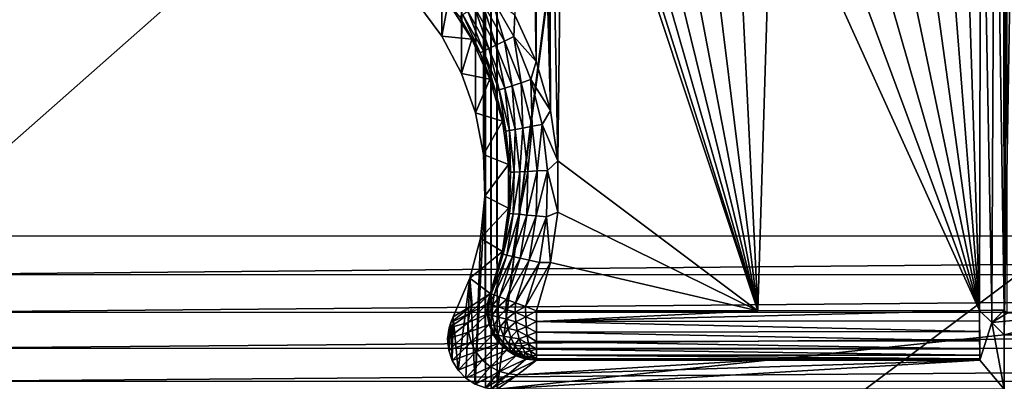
# Model space of a CAD drawing. Header units: metres. Extents: x -205 to 205, y -104 to 104.
# Tile 81 of 256: x -171.22 to -151.31, y -40.39 to -33.08. Entities that reach past the tile are written whole.
import ezdxf

# ---------------------------------------------------------------- set-up
doc = ezdxf.new("R2010")
doc.units = ezdxf.units.M
doc.layers.add('solid_01_2-CONSUMER_EHM_BOX_SW0001', color=7, linetype='CONTINUOUS')

msp = doc.modelspace()

# ---------------------------------------------------------------- linework, layer by layer
at = {"layer": 'solid_01_2-CONSUMER_EHM_BOX_SW0001'}
for points in [[(-200.010849, -74.958488), (-200.010773, 75.041512), (-0.010778, 75.04142)], [(-0.010849, -74.95858), (-200.010849, -74.958488), (-0.010778, 75.04142)], [(-161.677689, 40.640488, 63.099998), (-161.689453, -40.538452, 63.099998), (-161.791092, 40.620502, 63.099998)], [(-161.677689, 40.640488, 63.099998), (-161.570435, -40.546978, 63.099998), (-161.689453, -40.538452, 63.099998)], [(-161.558655, 40.648964, 63.099998), (-161.570435, -40.546978, 63.099998), (-161.677689, 40.640488, 63.099998)], [(-161.558655, 40.648964, 63.099998), (-151.302917, 40.647495, 63.099998), (-161.570435, -40.546978, 63.099998)], [(-151.302917, 40.647495, 63.099998), (-151.303085, 39.547829, 63.099998), (-161.570435, -40.546978, 63.099998)], [(-161.791092, 40.620502, 63.099998), (-161.802826, -40.518425, 63.099998), (-161.814896, -36.645847, 63.099998)], [(-161.791092, 40.620502, 63.099998), (-161.814896, -36.645847, 63.099998), (-161.804382, 36.747906, 63.099998)], [(-161.791092, 40.620502, 63.099998), (-161.689453, -40.538452, 63.099998), (-161.802826, -40.518425, 63.099998)], [(-161.570435, -40.546978, 63.099998), (-151.303085, 39.547829, 63.099998), (-151.314392, -39.44878, 63.099998)], [(-151.303085, 39.547829, 63.099998), (-149.999695, 39.547642, 63.099998), (-151.314392, -39.44878, 63.099998)], [(-149.999695, 39.547642, 63.099998), (-150.011002, -39.448967, 63.099998), (-151.314392, -39.44878, 63.099998)], [(-173.512405, -37.4473, 108.5), (-88.501671, 37.540531, 108.5), (-173.501678, 37.5527, 108.5)], [(-173.512405, -37.4473, 108.5), (-88.512413, -37.459469, 108.5), (-88.501671, 37.540531, 108.5)], [(-161.804382, 36.747906, 63.099998), (-161.847717, -35.799599, 63.099998), (-161.837448, 35.901665, 63.099998)], [(-161.804382, 36.747906, 63.099998), (-161.814896, -36.645847, 63.099998), (-161.847717, -35.799599, 63.099998)], [(-161.837448, 35.901665, 63.099998), (-161.847717, -35.799599, 63.099998), (-162.008255, -34.962471, 63.099998)], [(-161.837448, 35.901665, 63.099998), (-162.008255, -34.962471, 63.099998), (-161.99823, 35.064583, 63.099998)], [(-161.99823, 35.064583, 63.099998), (-162.288254, -34.164326, 63.099998), (-162.278458, 34.266518, 63.099998)], [(-161.99823, 35.064583, 63.099998), (-162.008255, -34.962471, 63.099998), (-162.288254, -34.164326, 63.099998)], [(-162.278458, 34.266518, 63.099998), (-162.687775, -33.410549, 63.099998), (-162.678192, 33.512852, 63.099998)], [(-162.278458, 34.266518, 63.099998), (-162.288254, -34.164326, 63.099998), (-162.687775, -33.410549, 63.099998)], [(-160.763412, 34.040085, 6), (-161.004135, 20.350912, 6), (-160.777832, -33.9258, 6)], [(-160.751923, -24.948938, 6), (-160.763412, 34.040085, 6), (-160.777832, -33.9258, 6)], [(-162.678192, 33.512852, 63.099998), (-162.687775, -33.410549, 63.099998), (-163.189926, -32.730389, 63.099998)], [(-161.004135, 20.350912, 6), (-161.009949, -20.249088, 6), (-160.777832, -33.9258, 6)], [(-161.009949, -20.249088, 6), (-161.208527, -32.987286, 6), (-160.777832, -33.9258, 6)], [(-160.751923, -24.948938, 6), (-160.777832, -33.9258, 6), (-160.486526, -34.913925, 6)], [(-160.69368, -25.69068, 6), (-160.751923, -24.948938, 6), (-160.486526, -34.913925, 6)], [(-160.520126, -26.414177, 6), (-160.69368, -25.69068, 6), (-160.486526, -34.913925, 6)], [(-151.32782, -25.69239, 6), (-151.501648, -26.415825, 6), (-151.312622, -38.950478, 6)], [(-151.32782, -25.69239, 6), (-151.312622, -38.950478, 6), (-151.31134, -29.950476, 6)], [(-160.520126, -26.414177, 6), (-160.486526, -34.913925, 6), (-160.339401, -35.933533, 6)], [(-160.235504, -27.101614, 6), (-160.520126, -26.414177, 6), (-160.339401, -35.933533, 6)], [(-151.501648, -26.415825, 6), (-151.786514, -27.103157, 6), (-151.565704, -38.950439, 6)], [(-151.501648, -26.415825, 6), (-151.565704, -38.950439, 6), (-151.312622, -38.950478, 6)], [(-160.235504, -27.101614, 6), (-160.339401, -35.933533, 6), (-156.293182, -38.960506, 6)], [(-159.846863, -27.736061, 6), (-160.235504, -27.101614, 6), (-156.293182, -38.960506, 6)], [(-151.786514, -27.103157, 6), (-152.175385, -27.737461, 6), (-151.812622, -38.955612, 6)], [(-151.786514, -27.103157, 6), (-151.812622, -38.955612, 6), (-151.565704, -38.950439, 6)], [(-159.363754, -28.301895, 6), (-159.846863, -27.736061, 6), (-156.293182, -38.960506, 6)], [(-152.175385, -27.737461, 6), (-152.658707, -28.303118, 6), (-151.812622, -38.955612, 6)], [(-158.798065, -28.785183, 6), (-159.363754, -28.301895, 6), (-156.293182, -38.960506, 6)], [(-152.658707, -28.303118, 6), (-153.224564, -28.7862, 6), (-151.812622, -38.955612, 6)], [(-158.163757, -29.174025, 6), (-158.798065, -28.785183, 6), (-156.293182, -38.960506, 6)], [(-153.224564, -28.7862, 6), (-153.859024, -29.17481, 6), (-151.812622, -38.955612, 6)], [(-157.476425, -29.458845, 6), (-158.163757, -29.174025, 6), (-156.293182, -38.960506, 6)], [(-153.859024, -29.17481, 6), (-154.546463, -29.459379, 6), (-151.812622, -38.955612, 6)], [(-156.752991, -29.632637, 6), (-157.476425, -29.458845, 6), (-156.293182, -38.960506, 6)], [(-154.546463, -29.459379, 6), (-155.269943, -29.632904, 6), (-151.812622, -38.955612, 6)], [(-156.011292, -29.691114, 6), (-156.752991, -29.632637, 6), (-156.293182, -38.960506, 6)], [(-155.269943, -29.632904, 6), (-156.011292, -29.691114, 6), (-151.812622, -38.955612, 6)], [(-156.011292, -29.691114, 6), (-156.293182, -38.960506, 6), (-151.812622, -38.955612, 6)], [(-151.253738, -30.008081, 12.6), (-151.31134, -29.950476, 6), (-151.312622, -38.950478, 6)], [(-151.253738, -30.008081, 12.6), (-151.312622, -38.950478, 6), (-151.255035, -39.008083, 12.6)], [(-161.871216, -32.72221, 6.097567), (-161.422974, -33.511398, 6.097567), (-161.69548, -32.606133, 6.024549)], [(-161.69548, -32.606133, 6.024549), (-161.233261, -33.419907, 6.024549), (-161.208527, -32.987286, 6)], [(-161.422974, -33.511398, 6.097567), (-161.233261, -33.419907, 6.024549), (-161.69548, -32.606133, 6.024549)], [(-163.189926, -32.730389, 63.099998), (-162.687775, -33.410549, 63.099998), (-162.560318, -32.731842, 6.991273)], [(-162.687775, -33.410549, 63.099998), (-162.081436, -33.47514, 6.991273), (-162.560318, -32.731842, 6.991273)], [(-162.560318, -32.731842, 6.991273), (-162.081436, -33.47514, 6.991273), (-162.323807, -33.021149, 6.770193)], [(-162.16127, -32.913784, 6.372272), (-161.736053, -33.662395, 6.372272), (-162.029099, -32.826488, 6.215427)], [(-162.029099, -32.826488, 6.215427), (-161.593384, -33.59359, 6.215427), (-161.871216, -32.72221, 6.097567)], [(-161.736053, -33.662395, 6.372272), (-161.593384, -33.59359, 6.215427), (-162.029099, -32.826488, 6.215427)], [(-161.593384, -33.59359, 6.215427), (-161.422974, -33.511398, 6.097567), (-161.871216, -32.72221, 6.097567)], [(-162.323807, -33.021149, 6.770193), (-161.91153, -33.747021, 6.770193), (-162.261154, -32.979763, 6.560308)], [(-162.081436, -33.47514, 6.991273), (-161.91153, -33.747021, 6.770193), (-162.323807, -33.021149, 6.770193)], [(-162.261154, -32.979763, 6.560308), (-161.843887, -33.714401, 6.560308), (-162.16127, -32.913784, 6.372272)], [(-161.91153, -33.747021, 6.770193), (-161.843887, -33.714401, 6.560308), (-162.261154, -32.979763, 6.560308)], [(-161.843887, -33.714401, 6.560308), (-161.736053, -33.662395, 6.372272), (-162.16127, -32.913784, 6.372272)], [(-161.233261, -33.419907, 6.024549), (-160.777832, -33.9258, 6), (-161.208527, -32.987286, 6)], [(-162.687775, -33.410549, 63.099998), (-162.288254, -34.164326, 63.099998), (-162.081436, -33.47514, 6.991273)], [(-161.422974, -33.511398, 6.097567), (-161.084473, -34.353519, 6.097567), (-161.233261, -33.419907, 6.024549)], [(-161.233261, -33.419907, 6.024549), (-160.884216, -34.288261, 6.024549), (-160.777832, -33.9258, 6)], [(-161.084473, -34.353519, 6.097567), (-160.884216, -34.288261, 6.024549), (-161.233261, -33.419907, 6.024549)], [(-162.288254, -34.164326, 63.099998), (-161.713303, -34.279079, 6.991273), (-162.081436, -33.47514, 6.991273)], [(-162.081436, -33.47514, 6.991273), (-161.713303, -34.279079, 6.991273), (-161.91153, -33.747021, 6.770193)], [(-161.736053, -33.662395, 6.372272), (-161.414963, -34.461216, 6.372272), (-161.593384, -33.59359, 6.215427)], [(-161.593384, -33.59359, 6.215427), (-161.264359, -34.41214, 6.215427), (-161.422974, -33.511398, 6.097567)], [(-161.414963, -34.461216, 6.372272), (-161.264359, -34.41214, 6.215427), (-161.593384, -33.59359, 6.215427)], [(-161.264359, -34.41214, 6.215427), (-161.084473, -34.353519, 6.097567), (-161.422974, -33.511398, 6.097567)], [(-161.91153, -33.747021, 6.770193), (-161.600174, -34.521576, 6.770193), (-161.843887, -33.714401, 6.560308)], [(-161.713303, -34.279079, 6.991273), (-161.600174, -34.521576, 6.770193), (-161.91153, -33.747021, 6.770193)], [(-161.843887, -33.714401, 6.560308), (-161.528793, -34.49831, 6.560308), (-161.736053, -33.662395, 6.372272)], [(-161.600174, -34.521576, 6.770193), (-161.528793, -34.49831, 6.560308), (-161.843887, -33.714401, 6.560308)], [(-161.528793, -34.49831, 6.560308), (-161.414963, -34.461216, 6.372272), (-161.736053, -33.662395, 6.372272)], [(-160.884216, -34.288261, 6.024549), (-160.486526, -34.913925, 6), (-160.777832, -33.9258, 6)], [(-162.288254, -34.164326, 63.099998), (-162.008255, -34.962471, 63.099998), (-161.713303, -34.279079, 6.991273)], [(-162.008255, -34.962471, 63.099998), (-161.463455, -35.127258, 6.991273), (-161.713303, -34.279079, 6.991273)], [(-161.713303, -34.279079, 6.991273), (-161.463455, -35.127258, 6.991273), (-161.600174, -34.521576, 6.770193)], [(-161.414963, -34.461216, 6.372272), (-161.203766, -35.295849, 6.372272), (-161.264359, -34.41214, 6.215427)], [(-161.264359, -34.41214, 6.215427), (-161.047943, -35.267387, 6.215427), (-161.084473, -34.353519, 6.097567)], [(-161.203766, -35.295849, 6.372272), (-161.047943, -35.267387, 6.215427), (-161.264359, -34.41214, 6.215427)], [(-161.084473, -34.353519, 6.097567), (-160.861816, -35.233391, 6.097567), (-160.884216, -34.288261, 6.024549)], [(-161.047943, -35.267387, 6.215427), (-160.861816, -35.233391, 6.097567), (-161.084473, -34.353519, 6.097567)], [(-160.884216, -34.288261, 6.024549), (-160.654633, -35.195545, 6.024549), (-160.486526, -34.913925, 6)], [(-160.861816, -35.233391, 6.097567), (-160.654633, -35.195545, 6.024549), (-160.884216, -34.288261, 6.024549)], [(-161.600174, -34.521576, 6.770193), (-161.395401, -35.330853, 6.770193), (-161.528793, -34.49831, 6.560308)], [(-161.463455, -35.127258, 6.991273), (-161.395401, -35.330853, 6.770193), (-161.600174, -34.521576, 6.770193)], [(-161.528793, -34.49831, 6.560308), (-161.321533, -35.31736, 6.560308), (-161.414963, -34.461216, 6.372272)], [(-161.395401, -35.330853, 6.770193), (-161.321533, -35.31736, 6.560308), (-161.528793, -34.49831, 6.560308)], [(-161.321533, -35.31736, 6.560308), (-161.203766, -35.295849, 6.372272), (-161.414963, -34.461216, 6.372272)], [(-162.008255, -34.962471, 63.099998), (-161.847717, -35.799599, 63.099998), (-161.463455, -35.127258, 6.991273)], [(-160.654633, -35.195545, 6.024549), (-160.339401, -35.933533, 6), (-160.486526, -34.913925, 6)], [(-161.847717, -35.799599, 63.099998), (-161.33699, -36.002377, 6.991273), (-161.463455, -35.127258, 6.991273)], [(-161.463455, -35.127258, 6.991273), (-161.33699, -36.002377, 6.991273), (-161.395401, -35.330853, 6.770193)], [(-161.047943, -35.267387, 6.215427), (-160.948044, -36.143917, 6.215427), (-160.861816, -35.233391, 6.097567)], [(-160.948044, -36.143917, 6.215427), (-160.759033, -36.135159, 6.097567), (-160.861816, -35.233391, 6.097567)], [(-160.861816, -35.233391, 6.097567), (-160.759033, -36.135159, 6.097567), (-160.654633, -35.195545, 6.024549)], [(-160.759033, -36.135159, 6.097567), (-160.548645, -36.125408, 6.024549), (-160.654633, -35.195545, 6.024549)], [(-160.654633, -35.195545, 6.024549), (-160.548645, -36.125408, 6.024549), (-160.339401, -35.933533, 6)], [(-161.395401, -35.330853, 6.770193), (-161.300858, -36.160271, 6.770193), (-161.321533, -35.31736, 6.560308)], [(-161.33699, -36.002377, 6.991273), (-161.300858, -36.160271, 6.770193), (-161.395401, -35.330853, 6.770193)], [(-161.321533, -35.31736, 6.560308), (-161.225845, -36.156796, 6.560308), (-161.203766, -35.295849, 6.372272)], [(-161.300858, -36.160271, 6.770193), (-161.225845, -36.156796, 6.560308), (-161.321533, -35.31736, 6.560308)], [(-161.225845, -36.156796, 6.560308), (-161.106262, -36.151253, 6.372272), (-161.203766, -35.295849, 6.372272)], [(-161.203766, -35.295849, 6.372272), (-161.106262, -36.151253, 6.372272), (-161.047943, -35.267387, 6.215427)], [(-161.106262, -36.151253, 6.372272), (-160.948044, -36.143917, 6.215427), (-161.047943, -35.267387, 6.215427)], [(-161.847717, -35.799599, 63.099998), (-161.814896, -36.645847, 63.099998), (-161.33699, -36.002377, 6.991273)], [(-161.814896, -36.645847, 63.099998), (-161.336456, -36.886585, 6.991273), (-161.33699, -36.002377, 6.991273)], [(-161.33699, -36.002377, 6.991273), (-161.336456, -36.886585, 6.991273), (-161.300858, -36.160271, 6.770193)], [(-160.548645, -36.125408, 6.024549), (-160.339645, -36.966156, 6), (-160.339401, -35.933533, 6)], [(-156.293182, -38.960506, 6), (-160.339401, -35.933533, 6), (-160.339645, -36.966156, 6)], [(-161.336456, -36.886585, 6.991273), (-161.318268, -36.994877, 6.770193), (-161.300858, -36.160271, 6.770193)], [(-161.318268, -36.994877, 6.770193), (-161.243469, -37.00148, 6.560308), (-161.225845, -36.156796, 6.560308)], [(-161.300858, -36.160271, 6.770193), (-161.318268, -36.994877, 6.770193), (-161.225845, -36.156796, 6.560308)], [(-161.243469, -37.00148, 6.560308), (-161.124222, -37.012005, 6.372272), (-161.106262, -36.151253, 6.372272)], [(-161.225845, -36.156796, 6.560308), (-161.243469, -37.00148, 6.560308), (-161.106262, -36.151253, 6.372272)], [(-161.124222, -37.012005, 6.372272), (-160.966446, -37.025932, 6.215427), (-160.948044, -36.143917, 6.215427)], [(-161.106262, -36.151253, 6.372272), (-161.124222, -37.012005, 6.372272), (-160.948044, -36.143917, 6.215427)], [(-160.966446, -37.025932, 6.215427), (-160.777969, -37.042568, 6.097567), (-160.759033, -36.135159, 6.097567)], [(-160.948044, -36.143917, 6.215427), (-160.966446, -37.025932, 6.215427), (-160.759033, -36.135159, 6.097567)], [(-160.777969, -37.042568, 6.097567), (-160.568176, -37.061085, 6.024549), (-160.548645, -36.125408, 6.024549)], [(-160.759033, -36.135159, 6.097567), (-160.777969, -37.042568, 6.097567), (-160.548645, -36.125408, 6.024549)], [(-160.548645, -36.125408, 6.024549), (-160.568176, -37.061085, 6.024549), (-160.339645, -36.966156, 6)], [(-161.814896, -36.645847, 63.099998), (-162.012955, -40.443649, 63.099998), (-161.906998, -37.491917, 63.099998)], [(-161.814896, -36.645847, 63.099998), (-161.802826, -40.518425, 63.099998), (-162.012955, -40.443649, 63.099998)], [(-161.814896, -36.645847, 63.099998), (-161.906998, -37.491917, 63.099998), (-161.336456, -36.886585, 6.991273)], [(-161.906998, -37.491917, 63.099998), (-161.461899, -37.761852, 6.991273), (-161.336456, -36.886585, 6.991273)], [(-161.336456, -36.886585, 6.991273), (-161.461899, -37.761852, 6.991273), (-161.318268, -36.994877, 6.770193)], [(-161.461899, -37.761852, 6.991273), (-161.447327, -37.81963, 6.770193), (-161.318268, -36.994877, 6.770193)], [(-161.318268, -36.994877, 6.770193), (-161.447327, -37.81963, 6.770193), (-161.243469, -37.00148, 6.560308)], [(-161.447327, -37.81963, 6.770193), (-161.374084, -37.836189, 6.560308), (-161.243469, -37.00148, 6.560308)], [(-161.243469, -37.00148, 6.560308), (-161.374084, -37.836189, 6.560308), (-161.124222, -37.012005, 6.372272)], [(-161.374084, -37.836189, 6.560308), (-161.257324, -37.862595, 6.372272), (-161.124222, -37.012005, 6.372272)], [(-161.124222, -37.012005, 6.372272), (-161.257324, -37.862595, 6.372272), (-160.966446, -37.025932, 6.215427)], [(-161.257324, -37.862595, 6.372272), (-161.102829, -37.89753, 6.215427), (-160.966446, -37.025932, 6.215427)], [(-160.966446, -37.025932, 6.215427), (-161.102829, -37.89753, 6.215427), (-160.777969, -37.042568, 6.097567)], [(-160.568176, -37.061085, 6.024549), (-160.486908, -37.984097, 6), (-160.339645, -36.966156, 6)], [(-156.293182, -38.960506, 6), (-160.339645, -36.966156, 6), (-160.486908, -37.984097, 6)], [(-161.102829, -37.89753, 6.215427), (-160.918274, -37.939262, 6.097567), (-160.777969, -37.042568, 6.097567)], [(-160.777969, -37.042568, 6.097567), (-160.918274, -37.939262, 6.097567), (-160.568176, -37.061085, 6.024549)], [(-160.918274, -37.939262, 6.097567), (-160.712845, -37.985714, 6.024549), (-160.568176, -37.061085, 6.024549)], [(-160.568176, -37.061085, 6.024549), (-160.712845, -37.985714, 6.024549), (-160.486908, -37.984097, 6)], [(-173.450943, -38.22963, 108.5), (-88.512413, -37.459469, 108.5), (-173.512405, -37.4473, 108.5)], [(-173.450943, -38.22963, 108.5), (-88.574104, -38.241779, 108.5), (-88.512413, -37.459469, 108.5)], [(-161.906998, -37.491917, 63.099998), (-162.012955, -40.443649, 63.099998), (-162.12114, -38.302673, 63.099998)], [(-161.906998, -37.491917, 63.099998), (-162.12114, -38.302673, 63.099998), (-161.461899, -37.761852, 6.991273)], [(-162.12114, -38.302673, 63.099998), (-161.710724, -38.610321, 6.991273), (-161.461899, -37.761852, 6.991273)], [(-161.461899, -37.761852, 6.991273), (-161.710724, -38.610321, 6.991273), (-161.447327, -37.81963, 6.770193)], [(-161.447327, -37.81963, 6.770193), (-161.710724, -38.610321, 6.991273), (-161.688599, -38.61858, 6.783763)], [(-161.447327, -37.81963, 6.770193), (-161.688599, -38.61858, 6.783763), (-161.374084, -37.836189, 6.560308)], [(-161.374084, -37.836189, 6.560308), (-161.688599, -38.61858, 6.783763), (-161.625351, -38.642155, 6.582862)], [(-161.374084, -37.836189, 6.560308), (-161.625351, -38.642155, 6.582862), (-161.257324, -37.862595, 6.372272)], [(-161.257324, -37.862595, 6.372272), (-161.625351, -38.642155, 6.582862), (-161.521103, -38.681007, 6.396805)], [(-161.257324, -37.862595, 6.372272), (-161.521103, -38.681007, 6.396805), (-161.102829, -37.89753, 6.215427)], [(-161.102829, -37.89753, 6.215427), (-161.521103, -38.681007, 6.396805), (-161.37738, -38.73457, 6.235157)], [(-161.102829, -37.89753, 6.215427), (-161.37738, -38.73457, 6.235157), (-160.918274, -37.939262, 6.097567)], [(-160.918274, -37.939262, 6.097567), (-161.37738, -38.73457, 6.235157), (-161.198502, -38.801239, 6.108651)], [(-160.918274, -37.939262, 6.097567), (-161.198502, -38.801239, 6.108651), (-160.712845, -37.985714, 6.024549)], [(-160.712845, -37.985714, 6.024549), (-161.198502, -38.801239, 6.108651), (-160.992722, -38.87793, 6.027693)], [(-160.486908, -37.984097, 6), (-160.992722, -38.87793, 6.027693), (-160.773727, -38.959541, 6)], [(-160.712845, -37.985714, 6.024549), (-160.992722, -38.87793, 6.027693), (-160.486908, -37.984097, 6)], [(-156.293182, -38.960506, 6), (-160.486908, -37.984097, 6), (-160.773727, -38.959541, 6)], [(-173.268021, -38.992073, 108.5), (-88.574104, -38.241779, 108.5), (-173.450943, -38.22963, 108.5)], [(-173.268021, -38.992073, 108.5), (-88.75724, -39.004169, 108.5), (-88.574104, -38.241779, 108.5)], [(-162.12114, -38.302673, 63.099998), (-162.457962, -39.086792, 63.099998), (-162.073959, -38.853455, 35.051147)], [(-162.12114, -38.302673, 63.099998), (-162.359131, -40.160984, 63.099998), (-162.457962, -39.086792, 63.099998)], [(-162.12114, -38.302673, 63.099998), (-162.203461, -40.320412, 63.099998), (-162.359131, -40.160984, 63.099998)], [(-162.12114, -38.302673, 63.099998), (-162.012955, -40.443649, 63.099998), (-162.203461, -40.320412, 63.099998)], [(-162.12114, -38.302673, 63.099998), (-162.073959, -38.853455, 35.051147), (-161.710724, -38.610321, 6.991273)], [(-162.128555, -39.015079, 35.048222), (-161.763474, -38.817223, 6.98841), (-161.710724, -38.610321, 6.991273)], [(-162.128555, -39.015079, 35.048222), (-161.710724, -38.610321, 6.991273), (-162.073959, -38.853455, 35.051147)], [(-161.710724, -38.610321, 6.991273), (-161.763474, -38.817223, 6.98841), (-161.688599, -38.61858, 6.783763)], [(-161.763474, -38.817223, 6.98841), (-161.737595, -38.825356, 6.769876), (-161.688599, -38.61858, 6.783763)], [(-161.688599, -38.61858, 6.783763), (-161.737595, -38.825356, 6.769876), (-161.625351, -38.642155, 6.582862)], [(-162.155807, -39.198219, 35.045918), (-161.771088, -39.030884, 6.986073), (-161.763474, -38.817223, 6.98841)], [(-162.155807, -39.198219, 35.045918), (-161.763474, -38.817223, 6.98841), (-162.128555, -39.015079, 35.048222)], [(-161.763474, -38.817223, 6.98841), (-161.771088, -39.030884, 6.986073), (-161.737595, -38.825356, 6.769876)], [(-161.771088, -39.030884, 6.986073), (-161.742905, -39.037712, 6.766382), (-161.737595, -38.825356, 6.769876)], [(-161.737595, -38.825356, 6.769876), (-161.742905, -39.037712, 6.766382), (-161.665253, -38.847401, 6.561142)], [(-161.737595, -38.825356, 6.769876), (-161.665253, -38.847401, 6.561142), (-161.625351, -38.642155, 6.582862)], [(-161.625351, -38.642155, 6.582862), (-161.665253, -38.847401, 6.561142), (-161.521103, -38.681007, 6.396805)], [(-161.665253, -38.847401, 6.561142), (-161.54866, -38.883255, 6.37257), (-161.521103, -38.681007, 6.396805)], [(-161.521103, -38.681007, 6.396805), (-161.54866, -38.883255, 6.37257), (-161.37738, -38.73457, 6.235157)], [(-161.54866, -38.883255, 6.37257), (-161.392136, -38.932064, 6.214625), (-161.37738, -38.73457, 6.235157)], [(-161.37738, -38.73457, 6.235157), (-161.392136, -38.932064, 6.214625), (-161.198502, -38.801239, 6.108651)], [(-161.392136, -38.932064, 6.214625), (-161.203033, -38.992058, 6.097424), (-161.198502, -38.801239, 6.108651)], [(-161.198502, -38.801239, 6.108651), (-161.203033, -38.992058, 6.097424), (-160.992722, -38.87793, 6.027693)], [(-172.967651, -39.717575, 108.5), (-88.75724, -39.004169, 108.5), (-173.268021, -38.992073, 108.5)], [(-172.967651, -39.717575, 108.5), (-89.057823, -39.729588, 108.5), (-88.75724, -39.004169, 108.5)], [(-162.155807, -39.198219, 35.045918), (-162.128555, -39.015079, 35.048222), (-162.539825, -39.307945, 63.099998)], [(-162.128555, -39.015079, 35.048222), (-162.505341, -39.197308, 63.099998), (-162.539825, -39.307945, 63.099998)], [(-162.128555, -39.015079, 35.048222), (-162.073959, -38.853455, 35.051147), (-162.505341, -39.197308, 63.099998)], [(-162.073959, -38.853455, 35.051147), (-162.457962, -39.086792, 63.099998), (-162.505341, -39.197308, 63.099998)], [(-161.742905, -39.037712, 6.766382), (-161.665802, -39.056805, 6.558698), (-161.665253, -38.847401, 6.561142)], [(-161.665253, -38.847401, 6.561142), (-161.665802, -39.056805, 6.558698), (-161.54866, -38.883255, 6.37257)], [(-161.665802, -39.056805, 6.558698), (-161.543457, -39.087875, 6.374664), (-161.54866, -38.883255, 6.37257)], [(-161.54866, -38.883255, 6.37257), (-161.543457, -39.087875, 6.374664), (-161.392136, -38.932064, 6.214625)], [(-161.543457, -39.087875, 6.374664), (-161.382324, -39.129967, 6.225046), (-161.392136, -38.932064, 6.214625)], [(-161.392136, -38.932064, 6.214625), (-161.382324, -39.129967, 6.225046), (-161.203033, -38.992058, 6.097424)], [(-161.382324, -39.129967, 6.225046), (-161.191803, -39.181297, 6.119075), (-161.203033, -38.992058, 6.097424)], [(-161.203033, -38.992058, 6.097424), (-160.991379, -39.082912, 6.031801), (-160.992722, -38.87793, 6.027693)], [(-161.203033, -38.992058, 6.097424), (-161.191803, -39.181297, 6.119075), (-160.991379, -39.082912, 6.031801)], [(-160.773727, -38.959541, 6), (-160.992722, -38.87793, 6.027693), (-160.991379, -39.082912, 6.031801)], [(-160.773758, -39.180603, 6.02474), (-160.773727, -38.959541, 6), (-160.991379, -39.082912, 6.031801)], [(-156.293182, -38.960506, 6), (-160.773758, -39.180603, 6.02474), (-151.812622, -38.955612, 6)], [(-151.812469, -39.167427, 6.021575), (-151.812622, -38.955612, 6), (-160.773758, -39.180603, 6.02474)], [(-156.293182, -38.960506, 6), (-160.773727, -38.959541, 6), (-160.773758, -39.180603, 6.02474)], [(-151.564636, -39.19846, 34.42025), (-151.565704, -38.950439, 6), (-151.812622, -38.955612, 6)], [(-151.804138, -39.96077, 6.989528), (-151.564636, -39.19846, 34.42025), (-151.812622, -38.955612, 6)], [(-151.806091, -39.932899, 6.765339), (-151.804138, -39.96077, 6.989528), (-151.812622, -38.955612, 6)], [(-151.807922, -39.855774, 6.553835), (-151.806091, -39.932899, 6.765339), (-151.812622, -38.955612, 6)], [(-151.809555, -39.732742, 6.36428), (-151.807922, -39.855774, 6.553835), (-151.812622, -38.955612, 6)], [(-151.810898, -39.570526, 6.20737), (-151.809555, -39.732742, 6.36428), (-151.812622, -38.955612, 6)], [(-151.81189, -39.377083, 6.090754), (-151.810898, -39.570526, 6.20737), (-151.812622, -38.955612, 6)], [(-151.812469, -39.167427, 6.021575), (-151.81189, -39.377083, 6.090754), (-151.812622, -38.955612, 6)], [(-151.564636, -39.19846, 34.42025), (-151.312622, -38.950478, 6), (-151.565704, -38.950439, 6)], [(-151.564636, -39.19846, 34.42025), (-151.255035, -39.008083, 12.6), (-151.312622, -38.950478, 6)], [(-151.564636, -39.19846, 34.42025), (-149.570236, -39.008324, 12.6), (-151.255035, -39.008083, 12.6)], [(-151.564636, -39.19846, 34.42025), (-151.314392, -39.44878, 63.099998), (-149.570236, -39.008324, 12.6)], [(-150.011002, -39.448967, 63.099998), (-149.570236, -39.008324, 12.6), (-151.314392, -39.44878, 63.099998)], [(-162.147064, -39.396095, 35.043968), (-162.155807, -39.198219, 35.045918), (-162.570023, -39.529896, 63.099998)], [(-162.155807, -39.198219, 35.045918), (-162.539825, -39.307945, 63.099998), (-162.570023, -39.529896, 63.099998)], [(-162.505341, -39.197308, 63.099998), (-162.547684, -39.755978, 63.099998), (-162.539825, -39.307945, 63.099998)], [(-162.505341, -39.197308, 63.099998), (-162.477173, -39.967461, 63.099998), (-162.547684, -39.755978, 63.099998)], [(-162.457962, -39.086792, 63.099998), (-162.477173, -39.967461, 63.099998), (-162.505341, -39.197308, 63.099998)], [(-162.457962, -39.086792, 63.099998), (-162.359131, -40.160984, 63.099998), (-162.477173, -39.967461, 63.099998)], [(-162.147064, -39.396095, 35.043968), (-161.771088, -39.030884, 6.986073), (-162.155807, -39.198219, 35.045918)], [(-162.147064, -39.396095, 35.043968), (-161.733139, -39.241119, 6.984373), (-161.771088, -39.030884, 6.986073)], [(-161.771088, -39.030884, 6.986073), (-161.733139, -39.241119, 6.984373), (-161.742905, -39.037712, 6.766382)], [(-161.742905, -39.037712, 6.766382), (-161.704483, -39.246536, 6.773434), (-161.665802, -39.056805, 6.558698)], [(-161.733139, -39.241119, 6.984373), (-161.704483, -39.246536, 6.773434), (-161.742905, -39.037712, 6.766382)], [(-161.704483, -39.246536, 6.773434), (-161.627213, -39.26194, 6.575607), (-161.665802, -39.056805, 6.558698)], [(-161.665802, -39.056805, 6.558698), (-161.627213, -39.26194, 6.575607), (-161.543457, -39.087875, 6.374664)], [(-161.627213, -39.26194, 6.575607), (-161.506012, -39.287121, 6.40296), (-161.543457, -39.087875, 6.374664)], [(-161.543457, -39.087875, 6.374664), (-161.506012, -39.287121, 6.40296), (-161.382324, -39.129967, 6.225046)], [(-161.506012, -39.287121, 6.40296), (-161.348572, -39.321159, 6.265976), (-161.382324, -39.129967, 6.225046)], [(-161.382324, -39.129967, 6.225046), (-161.348572, -39.321159, 6.265976), (-161.191803, -39.181297, 6.119075)], [(-161.348572, -39.321159, 6.265976), (-161.165375, -39.362465, 6.172796), (-161.191803, -39.181297, 6.119075)], [(-161.191803, -39.181297, 6.119075), (-160.98085, -39.282589, 6.076563), (-160.991379, -39.082912, 6.031801)], [(-161.191803, -39.181297, 6.119075), (-161.165375, -39.362465, 6.172796), (-160.98085, -39.282589, 6.076563)], [(-160.773758, -39.180603, 6.02474), (-160.991379, -39.082912, 6.031801), (-160.98085, -39.282589, 6.076563)], [(-160.773788, -39.390724, 6.097737), (-160.773758, -39.180603, 6.02474), (-160.98085, -39.282589, 6.076563)], [(-151.81189, -39.377083, 6.090754), (-160.773758, -39.180603, 6.02474), (-160.773788, -39.390724, 6.097737)], [(-151.812469, -39.167427, 6.021575), (-160.773758, -39.180603, 6.02474), (-151.81189, -39.377083, 6.090754)], [(-151.804138, -39.96077, 6.989528), (-151.314545, -40.548447, 63.099998), (-151.564636, -39.19846, 34.42025)], [(-151.314545, -40.548447, 63.099998), (-151.314392, -39.44878, 63.099998), (-151.564636, -39.19846, 34.42025)], [(-162.539825, -39.307945, 63.099998), (-162.547684, -39.755978, 63.099998), (-162.570023, -39.529896, 63.099998)], [(-162.147064, -39.396095, 35.043968), (-162.570023, -39.529896, 63.099998), (-162.547684, -39.755978, 63.099998)], [(-162.096039, -39.597893, 35.04258), (-162.147064, -39.396095, 35.043968), (-162.547684, -39.755978, 63.099998)], [(-162.096039, -39.597893, 35.04258), (-161.733139, -39.241119, 6.984373), (-162.147064, -39.396095, 35.043968)], [(-162.096039, -39.597893, 35.04258), (-161.651352, -39.438583, 6.983386), (-161.733139, -39.241119, 6.984373)], [(-161.733139, -39.241119, 6.984373), (-161.651352, -39.438583, 6.983386), (-161.704483, -39.246536, 6.773434)], [(-161.704483, -39.246536, 6.773434), (-161.624039, -39.44241, 6.79071), (-161.627213, -39.26194, 6.575607)], [(-161.651352, -39.438583, 6.983386), (-161.624039, -39.44241, 6.79071), (-161.704483, -39.246536, 6.773434)], [(-161.627213, -39.26194, 6.575607), (-161.551208, -39.453815, 6.611128), (-161.506012, -39.287121, 6.40296)], [(-161.624039, -39.44241, 6.79071), (-161.551208, -39.453815, 6.611128), (-161.627213, -39.26194, 6.575607)], [(-161.551208, -39.453815, 6.611128), (-161.437866, -39.472637, 6.456273), (-161.506012, -39.287121, 6.40296)], [(-161.506012, -39.287121, 6.40296), (-161.437866, -39.472637, 6.456273), (-161.348572, -39.321159, 6.265976)], [(-161.437866, -39.472637, 6.456273), (-161.292175, -39.498112, 6.335804), (-161.348572, -39.321159, 6.265976)], [(-161.348572, -39.321159, 6.265976), (-161.292175, -39.498112, 6.335804), (-161.165375, -39.362465, 6.172796)], [(-161.292175, -39.498112, 6.335804), (-161.12468, -39.528961, 6.256633), (-161.165375, -39.362465, 6.172796)], [(-161.165375, -39.362465, 6.172796), (-160.961639, -39.468708, 6.160098), (-160.98085, -39.282589, 6.076563)], [(-161.165375, -39.362465, 6.172796), (-161.12468, -39.528961, 6.256633), (-160.961639, -39.468708, 6.160098)], [(-160.773788, -39.390724, 6.097737), (-160.98085, -39.282589, 6.076563), (-160.961639, -39.468708, 6.160098)], [(-160.773819, -39.579514, 6.215378), (-160.773788, -39.390724, 6.097737), (-160.961639, -39.468708, 6.160098)], [(-151.810898, -39.570526, 6.20737), (-160.773788, -39.390724, 6.097737), (-160.773819, -39.579514, 6.215378)], [(-151.81189, -39.377083, 6.090754), (-160.773788, -39.390724, 6.097737), (-151.810898, -39.570526, 6.20737)], [(-162.096039, -39.597893, 35.04258), (-162.547684, -39.755978, 63.099998), (-162.477173, -39.967461, 63.099998)], [(-162.001068, -39.78994, 35.041912), (-162.096039, -39.597893, 35.04258), (-162.477173, -39.967461, 63.099998)], [(-162.001068, -39.78994, 35.041912), (-161.651352, -39.438583, 6.983386), (-162.096039, -39.597893, 35.04258)], [(-162.001068, -39.78994, 35.041912), (-161.529373, -39.614292, 6.983158), (-161.651352, -39.438583, 6.983386)], [(-161.86644, -39.958309, 35.042057), (-161.529373, -39.614292, 6.983158), (-162.001068, -39.78994, 35.041912)], [(-161.86644, -39.958309, 35.042057), (-161.37294, -39.75996, 6.9837), (-161.529373, -39.614292, 6.983158)], [(-161.651352, -39.438583, 6.983386), (-161.529373, -39.614292, 6.983158), (-161.624039, -39.44241, 6.79071)], [(-161.624039, -39.44241, 6.79071), (-161.505219, -39.616486, 6.817434), (-161.551208, -39.453815, 6.611128)], [(-161.529373, -39.614292, 6.983158), (-161.505219, -39.616486, 6.817434), (-161.624039, -39.44241, 6.79071)], [(-161.570435, -40.546978, 63.099998), (-151.314392, -39.44878, 63.099998), (-151.314545, -40.548447, 63.099998)], [(-161.551208, -39.453815, 6.611128), (-161.441101, -39.624012, 6.663703), (-161.437866, -39.472637, 6.456273)], [(-161.505219, -39.616486, 6.817434), (-161.441101, -39.624012, 6.663703), (-161.551208, -39.453815, 6.611128)], [(-161.529373, -39.614292, 6.983158), (-161.37294, -39.75996, 6.9837), (-161.505219, -39.616486, 6.817434)], [(-161.505219, -39.616486, 6.817434), (-161.353394, -39.760914, 6.852397), (-161.441101, -39.624012, 6.663703)], [(-161.37294, -39.75996, 6.9837), (-161.353394, -39.760914, 6.852397), (-161.505219, -39.616486, 6.817434)], [(-161.441101, -39.624012, 6.663703), (-161.341919, -39.636654, 6.532368), (-161.437866, -39.472637, 6.456273)], [(-161.441101, -39.624012, 6.663703), (-161.301712, -39.765068, 6.731026), (-161.341919, -39.636654, 6.532368)], [(-161.353394, -39.760914, 6.852397), (-161.301712, -39.765068, 6.731026), (-161.441101, -39.624012, 6.663703)], [(-161.437866, -39.472637, 6.456273), (-161.341919, -39.636654, 6.532368), (-161.292175, -39.498112, 6.335804)], [(-161.341919, -39.636654, 6.532368), (-161.215363, -39.653862, 6.431782), (-161.292175, -39.498112, 6.335804)], [(-161.292175, -39.498112, 6.335804), (-161.215363, -39.653862, 6.431782), (-161.12468, -39.528961, 6.256633)], [(-161.215363, -39.653862, 6.431782), (-161.071198, -39.674728, 6.367532), (-161.12468, -39.528961, 6.256633)], [(-161.12468, -39.528961, 6.256633), (-160.93454, -39.633446, 6.278896), (-160.961639, -39.468708, 6.160098)], [(-161.12468, -39.528961, 6.256633), (-161.071198, -39.674728, 6.367532), (-160.93454, -39.633446, 6.278896)], [(-160.773819, -39.579514, 6.215378), (-160.961639, -39.468708, 6.160098), (-160.93454, -39.633446, 6.278896)], [(-160.773834, -39.737625, 6.371843), (-160.773819, -39.579514, 6.215378), (-160.93454, -39.633446, 6.278896)], [(-151.809555, -39.732742, 6.36428), (-160.773819, -39.579514, 6.215378), (-160.773834, -39.737625, 6.371843)], [(-151.810898, -39.570526, 6.20737), (-160.773819, -39.579514, 6.215378), (-151.809555, -39.732742, 6.36428)], [(-172.558014, -40.386196, 108.5), (-89.057823, -39.729588, 108.5), (-172.967651, -39.717575, 108.5)], [(-172.558014, -40.386196, 108.5), (-89.467636, -40.39809, 108.5), (-89.057823, -39.729588, 108.5)], [(-162.001068, -39.78994, 35.041912), (-162.477173, -39.967461, 63.099998), (-162.359131, -40.160984, 63.099998)], [(-161.86644, -39.958309, 35.042057), (-162.001068, -39.78994, 35.041912), (-162.359131, -40.160984, 63.099998)], [(-161.701889, -40.091957, 35.042988), (-161.37294, -39.75996, 6.9837), (-161.86644, -39.958309, 35.042057)], [(-161.701889, -40.091957, 35.042988), (-161.189148, -39.869045, 6.984987), (-161.37294, -39.75996, 6.9837)], [(-161.37294, -39.75996, 6.9837), (-161.189148, -39.869045, 6.984987), (-161.353394, -39.760914, 6.852397)], [(-161.353394, -39.760914, 6.852397), (-161.1754, -39.869171, 6.894022), (-161.301712, -39.765068, 6.731026)], [(-161.189148, -39.869045, 6.984987), (-161.1754, -39.869171, 6.894022), (-161.353394, -39.760914, 6.852397)], [(-161.341919, -39.636654, 6.532368), (-161.222137, -39.772301, 6.628058), (-161.215363, -39.653862, 6.431782)], [(-161.301712, -39.765068, 6.731026), (-161.222137, -39.772301, 6.628058), (-161.341919, -39.636654, 6.532368)], [(-161.301712, -39.765068, 6.731026), (-161.139191, -39.8708, 6.810146), (-161.222137, -39.772301, 6.628058)], [(-161.1754, -39.869171, 6.894022), (-161.139191, -39.8708, 6.810146), (-161.301712, -39.765068, 6.731026)], [(-161.222137, -39.772301, 6.628058), (-161.12117, -39.78228, 6.55013), (-161.215363, -39.653862, 6.431782)], [(-161.222137, -39.772301, 6.628058), (-161.083588, -39.87389, 6.739333), (-161.12117, -39.78228, 6.55013)], [(-161.139191, -39.8708, 6.810146), (-161.083588, -39.87389, 6.739333), (-161.222137, -39.772301, 6.628058)], [(-161.215363, -39.653862, 6.431782), (-161.12117, -39.78228, 6.55013), (-161.071198, -39.674728, 6.367532)], [(-161.12117, -39.78228, 6.55013), (-161.006897, -39.794456, 6.501458), (-161.071198, -39.674728, 6.367532)], [(-161.12117, -39.78228, 6.55013), (-161.01329, -39.878304, 6.686189), (-161.006897, -39.794456, 6.501458)], [(-161.083588, -39.87389, 6.739333), (-161.01329, -39.878304, 6.686189), (-161.12117, -39.78228, 6.55013)], [(-161.071198, -39.674728, 6.367532), (-160.900681, -39.76989, 6.427971), (-160.93454, -39.633446, 6.278896)], [(-161.071198, -39.674728, 6.367532), (-161.006897, -39.794456, 6.501458), (-160.900681, -39.76989, 6.427971)], [(-161.01329, -39.878304, 6.686189), (-160.934113, -39.883789, 6.653533), (-161.006897, -39.794456, 6.501458)], [(-161.006897, -39.794456, 6.501458), (-160.861496, -39.872307, 6.601064), (-160.900681, -39.76989, 6.427971)], [(-161.006897, -39.794456, 6.501458), (-160.934113, -39.883789, 6.653533), (-160.861496, -39.872307, 6.601064)], [(-160.773834, -39.737625, 6.371843), (-160.93454, -39.633446, 6.278896), (-160.900681, -39.76989, 6.427971)], [(-160.773849, -39.857239, 6.559389), (-160.773834, -39.737625, 6.371843), (-160.900681, -39.76989, 6.427971)], [(-160.773849, -39.857239, 6.559389), (-160.900681, -39.76989, 6.427971), (-160.861496, -39.872307, 6.601064)], [(-151.807922, -39.855774, 6.553835), (-160.773834, -39.737625, 6.371843), (-160.773849, -39.857239, 6.559389)], [(-151.809555, -39.732742, 6.36428), (-160.773834, -39.737625, 6.371843), (-151.807922, -39.855774, 6.553835)], [(-161.86644, -39.958309, 35.042057), (-162.359131, -40.160984, 63.099998), (-162.203461, -40.320412, 63.099998)], [(-161.701889, -40.091957, 35.042988), (-161.86644, -39.958309, 35.042057), (-162.203461, -40.320412, 63.099998)], [(-161.520416, -40.185009, 35.044582), (-161.189148, -39.869045, 6.984987), (-161.701889, -40.091957, 35.042988)], [(-161.570435, -40.546978, 63.099998), (-151.314545, -40.548447, 63.099998), (-151.804138, -39.96077, 6.989528)], [(-161.157425, -40.253281, 35.04921), (-161.570435, -40.546978, 63.099998), (-151.804138, -39.96077, 6.989528)], [(-161.520416, -40.185009, 35.044582), (-160.986267, -39.936604, 6.986961), (-161.189148, -39.869045, 6.984987)], [(-161.335266, -40.237309, 35.046658), (-160.986267, -39.936604, 6.986961), (-161.520416, -40.185009, 35.044582)], [(-161.335266, -40.237309, 35.046658), (-160.774063, -39.959484, 6.989528), (-160.986267, -39.936604, 6.986961)], [(-161.157425, -40.253281, 35.04921), (-160.774063, -39.959484, 6.989528), (-161.335266, -40.237309, 35.046658)], [(-161.189148, -39.869045, 6.984987), (-160.986267, -39.936604, 6.986961), (-161.1754, -39.869171, 6.894022)], [(-161.1754, -39.869171, 6.894022), (-160.986267, -39.936604, 6.986961), (-161.139191, -39.8708, 6.810146)], [(-161.157425, -40.253281, 35.04921), (-156.289093, -39.960125, 6.989528), (-160.774063, -39.959484, 6.989528)], [(-161.157425, -40.253281, 35.04921), (-151.804138, -39.96077, 6.989528), (-156.289093, -39.960125, 6.989528)], [(-161.139191, -39.8708, 6.810146), (-160.932037, -39.937168, 6.861529), (-161.083588, -39.87389, 6.739333)], [(-160.986267, -39.936604, 6.986961), (-160.932037, -39.937168, 6.861529), (-161.139191, -39.8708, 6.810146)], [(-161.083588, -39.87389, 6.739333), (-160.932037, -39.937168, 6.861529), (-161.01329, -39.878304, 6.686189)], [(-161.01329, -39.878304, 6.686189), (-160.895981, -39.93816, 6.834603), (-160.934113, -39.883789, 6.653533)], [(-160.932037, -39.937168, 6.861529), (-160.895981, -39.93816, 6.834603), (-161.01329, -39.878304, 6.686189)], [(-160.986267, -39.936604, 6.986961), (-160.774063, -39.959484, 6.989528), (-160.932037, -39.937168, 6.861529)], [(-160.934113, -39.883789, 6.653533), (-160.773865, -39.93243, 6.768737), (-160.861496, -39.872307, 6.601064)], [(-160.934113, -39.883789, 6.653533), (-160.895981, -39.93816, 6.834603), (-160.773865, -39.93243, 6.768737)], [(-160.932037, -39.937168, 6.861529), (-160.774063, -39.959484, 6.989528), (-160.895981, -39.93816, 6.834603)], [(-160.895981, -39.93816, 6.834603), (-160.774063, -39.959484, 6.989528), (-160.773865, -39.93243, 6.768737)], [(-160.773865, -39.93243, 6.768737), (-160.773849, -39.857239, 6.559389), (-160.861496, -39.872307, 6.601064)], [(-151.806091, -39.932899, 6.765339), (-160.773865, -39.93243, 6.768737), (-160.774063, -39.959484, 6.989528)], [(-156.289093, -39.960125, 6.989528), (-151.806091, -39.932899, 6.765339), (-160.774063, -39.959484, 6.989528)], [(-151.806091, -39.932899, 6.765339), (-160.773849, -39.857239, 6.559389), (-160.773865, -39.93243, 6.768737)], [(-151.807922, -39.855774, 6.553835), (-160.773849, -39.857239, 6.559389), (-151.806091, -39.932899, 6.765339)], [(-156.289093, -39.960125, 6.989528), (-151.804138, -39.96077, 6.989528), (-151.806091, -39.932899, 6.765339)], [(-161.701889, -40.091957, 35.042988), (-162.203461, -40.320412, 63.099998), (-162.012955, -40.443649, 63.099998)], [(-161.520416, -40.185009, 35.044582), (-161.701889, -40.091957, 35.042988), (-162.012955, -40.443649, 63.099998)], [(-161.520416, -40.185009, 35.044582), (-162.012955, -40.443649, 63.099998), (-161.802826, -40.518425, 63.099998)], [(-161.335266, -40.237309, 35.046658), (-161.520416, -40.185009, 35.044582), (-161.802826, -40.518425, 63.099998)], [(-172.048447, -40.983047, 108.5), (-89.467636, -40.39809, 108.5), (-172.558014, -40.386196, 108.5)], [(-161.335266, -40.237309, 35.046658), (-161.802826, -40.518425, 63.099998), (-161.689453, -40.538452, 63.099998)], [(-161.157425, -40.253281, 35.04921), (-161.335266, -40.237309, 35.046658), (-161.689453, -40.538452, 63.099998)], [(-161.157425, -40.253281, 35.04921), (-161.689453, -40.538452, 63.099998), (-161.570435, -40.546978, 63.099998)]]:
    msp.add_3dface(points, dxfattribs=at)

doc.saveas('drawing.dxf')
